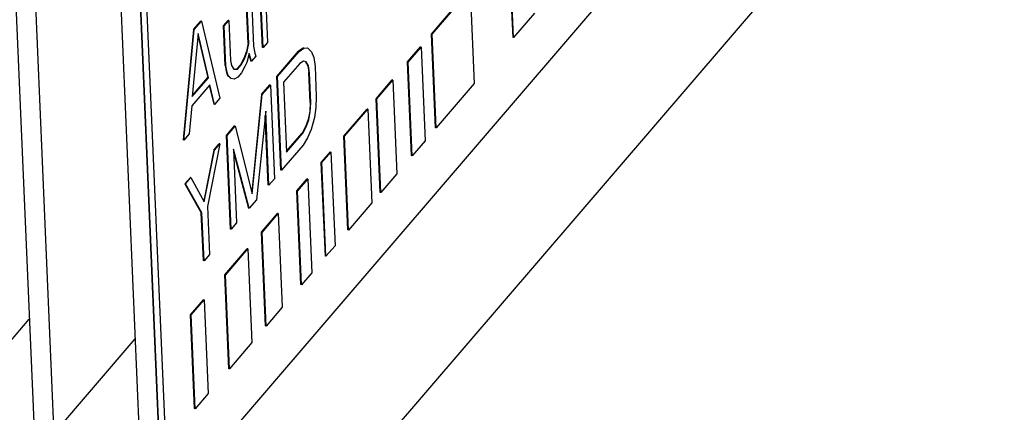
# Model space of a CAD drawing. Extents: x 0 to 1189, y 0 to 841.
# Tile 16 of 27: x 636 to 663, y 600 to 611. Entities that reach past the tile are written whole.
import ezdxf

# ---------------------------------------------------------------- set-up
doc = ezdxf.new("R2010")
doc.units = 0
doc.header["$LTSCALE"] = 65.395
for name, color, linetype in [('AL-BASE_ES7632BT_22_2', 7, 'CONTINUOUS'), ('LABEL_2', 7, 'CONTINUOUS'), ('PRT0001_2', 7, 'CONTINUOUS')]:
    doc.layers.add(name, color=color, linetype=linetype)

msp = doc.modelspace()

# ---------------------------------------------------------------- linework, layer by layer
at = {"layer": 'AL-BASE_ES7632BT_22_2', "color": 7, "linetype": 'CONTINUOUS'}
msp.add_line((630.939, 582.033), (687.151, 647.454), dxfattribs=at)
at = {"layer": 'LABEL_2', "color": 7, "linetype": 'CONTINUOUS'}
for p, q in [((663.02, 624.588), (640.535, 598.42)), ((639.475, 599.255), (638.88, 613.137)), ((639.658, 599.221), (639.063, 613.103)), ((649.322, 610.468), (649.21, 613.071)), ((649.34, 610.464), (649.228, 613.067)), ((642.349, 610.187), (642.273, 611.959)), ((642.368, 610.184), (642.292, 611.956)), ((647.051, 610.558), (648.113, 611.794)), ((647.069, 610.554), (648.131, 611.79)), ((648.131, 611.79), (648.243, 609.187)), ((641.949, 610.303), (641.897, 611.521)), ((641.967, 610.299), (641.915, 611.518)), ((642.041, 611.664), (642.102, 610.224)), ((642.446, 611.437), (642.493, 610.33)), ((649.922, 611.142), (649.34, 610.464)), ((640.431, 610.687), (640.141, 607.617)), ((640.159, 607.614), (640.449, 610.684)), ((640.431, 610.687), (640.632, 610.921)), ((640.449, 610.684), (640.431, 610.687)), ((640.449, 610.684), (640.65, 610.917)), ((640.65, 610.917), (640.632, 610.921)), ((640.65, 610.917), (641.163, 608.782)), ((641.27, 610.791), (641.395, 610.937)), ((641.317, 609.683), (641.27, 610.791)), ((641.288, 610.788), (641.27, 610.791)), ((641.288, 610.788), (641.413, 610.934)), ((641.335, 609.68), (641.288, 610.788)), ((641.413, 610.934), (641.395, 610.937)), ((641.413, 610.934), (641.461, 609.826)), ((640.559, 610.579), (640.397, 608.821)), ((640.554, 610.526), (640.831, 609.35)), ((640.849, 609.347), (640.559, 610.579)), ((647.163, 607.955), (647.051, 610.558)), ((647.069, 610.554), (647.051, 610.558)), ((647.181, 607.952), (647.069, 610.554)), ((649.34, 610.464), (649.322, 610.468)), ((641.949, 610.303), (641.906, 610.078)), ((641.924, 610.075), (641.967, 610.299)), ((641.967, 610.299), (641.949, 610.303)), ((642.102, 610.224), (642.137, 610.032)), ((642.368, 610.184), (642.349, 610.187)), ((642.493, 610.33), (642.368, 610.184)), ((643.483, 610.173), (643.355, 610.082)), ((643.373, 610.079), (643.501, 610.169)), ((643.501, 610.169), (643.483, 610.173)), ((643.501, 610.169), (643.606, 610.175)), ((643.606, 610.175), (643.716, 610.071)), ((646.388, 609.787), (646.747, 610.203)), ((646.407, 609.783), (646.765, 610.2)), ((646.765, 610.2), (646.747, 610.203)), ((646.765, 610.2), (646.876, 607.597)), ((641.836, 609.88), (641.738, 609.708)), ((641.756, 609.704), (641.854, 609.876)), ((641.906, 610.078), (641.836, 609.88)), ((641.854, 609.876), (641.836, 609.88)), ((641.854, 609.876), (641.924, 610.075)), ((641.924, 610.075), (641.906, 610.078)), ((641.979, 610.022), (641.911, 609.769)), ((641.971, 609.991), (642.023, 609.807)), ((642.041, 609.804), (641.979, 610.022)), ((642.167, 609.95), (642.041, 609.804)), ((642.137, 610.032), (642.167, 609.95)), ((642.753, 609.381), (643.355, 610.082)), ((642.771, 609.378), (643.373, 610.079)), ((643.373, 610.079), (643.355, 610.082)), ((643.716, 610.071), (643.776, 609.908)), ((643.776, 609.908), (643.813, 609.66)), ((641.317, 609.683), (641.352, 609.491)), ((641.335, 609.68), (641.317, 609.683)), ((641.37, 609.488), (641.335, 609.68)), ((641.461, 609.826), (641.493, 609.689)), ((641.493, 609.689), (641.55, 609.581)), ((641.55, 609.581), (641.655, 609.587)), ((641.637, 609.591), (641.738, 609.708)), ((641.655, 609.587), (641.637, 609.591)), ((641.655, 609.587), (641.756, 609.704)), ((641.756, 609.704), (641.738, 609.708)), ((641.863, 609.655), (641.765, 609.483)), ((641.911, 609.769), (641.863, 609.655)), ((642.041, 609.804), (642.023, 609.807)), ((643.388, 609.746), (642.936, 609.221)), ((643.49, 609.808), (643.388, 609.746)), ((643.57, 609.785), (643.49, 609.808)), ((643.552, 609.788), (643.609, 609.68)), ((643.628, 609.677), (643.57, 609.785)), ((643.609, 609.68), (643.644, 609.488)), ((643.628, 609.677), (643.609, 609.68)), ((643.662, 609.485), (643.628, 609.677)), ((643.813, 609.66), (643.848, 608.829)), ((646.5, 607.184), (646.388, 609.787)), ((646.407, 609.783), (646.388, 609.787)), ((646.518, 607.18), (646.407, 609.783)), ((640.397, 608.821), (640.849, 609.347)), ((640.4, 608.849), (640.831, 609.35)), ((640.849, 609.347), (640.831, 609.35)), ((641.352, 609.491), (641.381, 609.409)), ((641.37, 609.488), (641.352, 609.491)), ((641.4, 609.406), (641.37, 609.488)), ((641.4, 609.406), (641.381, 609.409)), ((641.381, 609.409), (641.464, 609.331)), ((641.482, 609.328), (641.4, 609.406)), ((641.482, 609.328), (641.464, 609.331)), ((641.562, 609.304), (641.482, 609.328)), ((641.665, 609.366), (641.562, 609.304)), ((641.765, 609.483), (641.665, 609.366)), ((642.864, 606.778), (642.753, 609.381)), ((642.771, 609.378), (642.753, 609.381)), ((642.883, 606.775), (642.771, 609.378)), ((643.68, 608.657), (643.644, 609.488)), ((643.662, 609.485), (643.644, 609.488)), ((643.698, 608.654), (643.662, 609.485)), ((640.884, 609.154), (640.382, 608.57)), ((640.87, 609.138), (640.994, 608.61)), ((641.013, 608.606), (640.884, 609.154)), ((642.326, 608.885), (642.552, 609.148)), ((642.344, 608.881), (642.57, 609.144)), ((642.57, 609.144), (642.552, 609.148)), ((642.57, 609.144), (642.682, 606.541)), ((642.936, 609.221), (643.019, 607.282)), ((645.511, 608.765), (645.958, 609.286)), ((645.529, 608.762), (645.977, 609.283)), ((645.977, 609.283), (645.958, 609.286)), ((645.977, 609.283), (646.088, 606.68)), ((648.243, 609.187), (647.181, 607.952)), ((641.163, 608.782), (641.013, 608.606)), ((642.326, 608.885), (642.054, 606.17)), ((642.068, 606.117), (642.344, 608.881)), ((642.344, 608.881), (642.326, 608.885)), ((643.848, 608.829), (643.835, 608.523)), ((645.622, 606.162), (645.511, 608.765)), ((645.529, 608.762), (645.511, 608.765)), ((645.64, 606.159), (645.529, 608.762)), ((640.382, 608.57), (640.31, 607.789)), ((641.013, 608.606), (640.994, 608.61)), ((643.68, 608.657), (643.664, 608.407)), ((643.698, 608.654), (643.68, 608.657)), ((643.682, 608.403), (643.698, 608.654)), ((643.835, 608.523), (643.794, 608.243)), ((642.443, 608.415), (642.18, 605.957)), ((642.513, 606.369), (642.43, 608.294)), ((642.531, 606.366), (642.443, 608.415)), ((643.664, 608.407), (643.621, 608.182)), ((643.639, 608.179), (643.682, 608.403)), ((643.682, 608.403), (643.664, 608.407)), ((643.794, 608.243), (643.704, 607.905)), ((644.615, 607.723), (645.26, 608.473)), ((644.633, 607.719), (645.278, 608.47)), ((645.278, 608.47), (645.26, 608.473)), ((645.278, 608.47), (645.39, 605.867)), ((641.347, 607.746), (641.573, 608.009)), ((641.366, 607.742), (641.592, 608.005)), ((641.592, 608.005), (641.573, 608.009)), ((641.592, 608.005), (642.068, 606.117)), ((643.55, 607.984), (643.452, 607.811)), ((643.471, 607.808), (643.569, 607.98)), ((643.621, 608.182), (643.55, 607.984)), ((643.569, 607.98), (643.55, 607.984)), ((643.569, 607.98), (643.639, 608.179)), ((643.639, 608.179), (643.621, 608.182)), ((647.181, 607.952), (647.163, 607.955)), ((640.31, 607.789), (640.159, 607.614)), ((641.459, 605.143), (641.347, 607.746)), ((641.366, 607.742), (641.347, 607.746)), ((641.477, 605.139), (641.366, 607.742)), ((643.018, 607.306), (643.452, 607.811)), ((643.019, 607.282), (643.471, 607.808)), ((643.471, 607.808), (643.452, 607.811)), ((643.608, 607.677), (643.485, 607.476)), ((643.704, 607.905), (643.608, 607.677)), ((644.727, 605.12), (644.615, 607.723)), ((644.633, 607.719), (644.615, 607.723)), ((644.745, 605.116), (644.633, 607.719)), ((640.159, 607.614), (640.141, 607.617)), ((641.165, 607.509), (640.818, 605.768)), ((640.996, 607.337), (641.147, 607.512)), ((641.014, 607.333), (641.165, 607.509)), ((641.165, 607.509), (641.147, 607.512)), ((643.485, 607.476), (642.883, 606.775)), ((646.876, 607.597), (646.518, 607.18)), ((640.996, 607.337), (640.719, 605.927)), ((640.733, 605.901), (641.014, 607.333)), ((641.014, 607.333), (640.996, 607.337)), ((641.54, 607.364), (641.628, 605.315)), ((641.979, 605.723), (641.54, 607.364)), ((641.543, 607.286), (641.961, 605.727)), ((643.988, 606.993), (644.239, 607.285)), ((644.006, 606.99), (644.257, 607.282)), ((644.257, 607.282), (644.239, 607.285)), ((644.257, 607.282), (644.369, 604.679)), ((646.518, 607.18), (646.5, 607.184)), ((644.1, 604.39), (643.988, 606.993)), ((644.006, 606.99), (643.988, 606.993)), ((644.118, 604.387), (644.006, 606.99)), ((640.193, 606.402), (640.344, 606.577)), ((640.211, 606.399), (640.362, 606.574)), ((640.362, 606.574), (640.344, 606.577)), ((640.362, 606.574), (640.733, 605.901)), ((642.883, 606.775), (642.864, 606.778)), ((646.088, 606.68), (645.64, 606.159)), ((640.211, 606.399), (640.193, 606.402)), ((640.193, 606.402), (640.649, 605.596)), ((640.667, 605.592), (640.211, 606.399)), ((642.531, 606.366), (642.513, 606.369)), ((642.682, 606.541), (642.531, 606.366)), ((643.307, 606.201), (643.594, 606.534)), ((643.326, 606.197), (643.612, 606.531)), ((643.612, 606.531), (643.594, 606.534)), ((643.612, 606.531), (643.724, 603.928)), ((643.419, 603.598), (643.307, 606.201)), ((643.326, 606.197), (643.307, 606.201)), ((643.437, 603.595), (643.326, 606.197)), ((645.64, 606.159), (645.622, 606.162)), ((640.818, 605.768), (640.875, 604.438)), ((642.18, 605.957), (641.979, 605.723)), ((645.39, 605.867), (644.745, 605.116)), ((640.706, 604.267), (640.649, 605.596)), ((640.667, 605.592), (640.649, 605.596)), ((640.724, 604.263), (640.667, 605.592)), ((641.979, 605.723), (641.961, 605.727)), ((642.322, 605.054), (642.77, 605.575)), ((642.341, 605.051), (642.788, 605.572)), ((642.788, 605.572), (642.77, 605.575)), ((642.788, 605.572), (642.9, 602.969)), ((641.628, 605.315), (641.477, 605.139)), ((641.477, 605.139), (641.459, 605.143)), ((642.434, 602.451), (642.322, 605.054)), ((642.341, 605.051), (642.322, 605.054)), ((642.452, 602.448), (642.341, 605.051)), ((644.745, 605.116), (644.727, 605.12)), ((644.369, 604.679), (644.118, 604.387)), ((640.875, 604.438), (640.724, 604.263)), ((641.301, 603.866), (641.928, 604.596)), ((641.319, 603.863), (641.946, 604.592)), ((641.946, 604.592), (641.928, 604.596)), ((641.946, 604.592), (642.058, 601.989)), ((644.118, 604.387), (644.1, 604.39)), ((640.724, 604.263), (640.706, 604.267)), ((641.413, 601.263), (641.301, 603.866)), ((641.319, 603.863), (641.301, 603.866)), ((641.431, 601.26), (641.319, 603.863)), ((643.724, 603.928), (643.437, 603.595)), ((643.437, 603.595), (643.419, 603.598)), ((640.349, 602.758), (640.71, 603.178)), ((640.367, 602.755), (640.728, 603.175)), ((640.728, 603.175), (640.71, 603.178)), ((640.728, 603.175), (640.84, 600.572)), ((640.461, 600.155), (640.349, 602.758)), ((640.367, 602.755), (640.349, 602.758)), ((640.479, 600.152), (640.367, 602.755)), ((642.9, 602.969), (642.452, 602.448)), ((642.452, 602.448), (642.434, 602.451)), ((642.058, 601.989), (641.431, 601.26)), ((641.431, 601.26), (641.413, 601.263)), ((640.84, 600.572), (640.479, 600.152)), ((640.479, 600.152), (640.461, 600.155))]:
    msp.add_line(p, q, dxfattribs=at)
at = {"layer": 'PRT0001_2', "color": 7, "linetype": 'CONTINUOUS'}
for p, q in [((635.859, 615.419), (636.565, 598.934)), ((635.332, 615), (635.994, 599.556)), ((638.805, 614.872), (639.512, 598.387)), ((638.279, 614.453), (638.94, 599.009)), ((633.596, 600.001), (635.862, 602.637)), ((636.543, 599.454), (638.808, 602.091))]:
    msp.add_line(p, q, dxfattribs=at)

doc.saveas('drawing.dxf')
